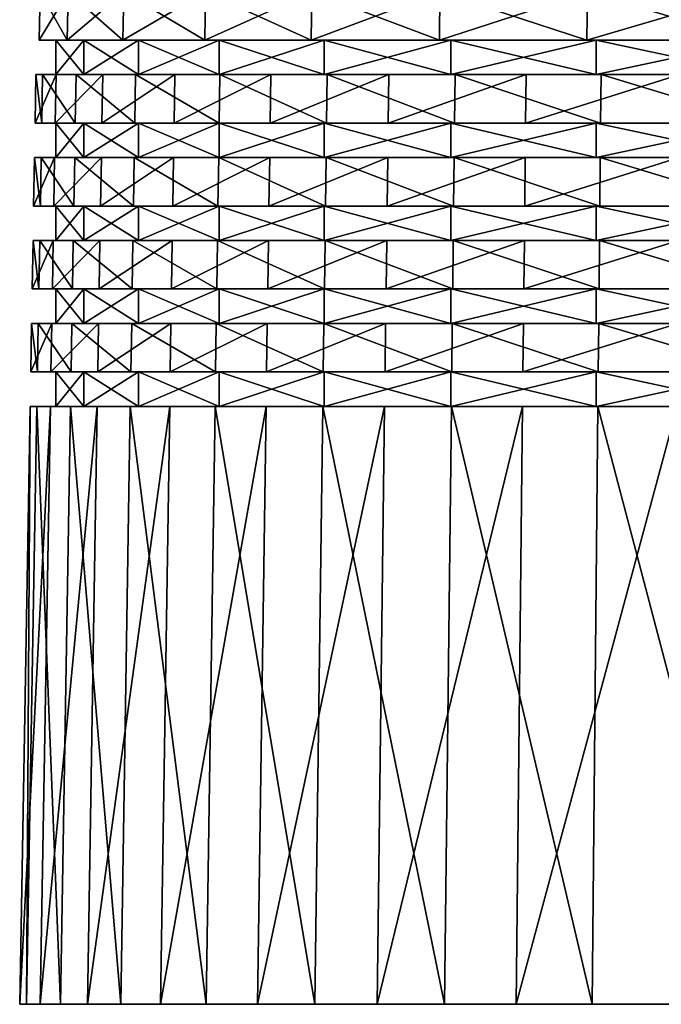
# Model space of a CAD drawing. Extents: x -0.084 to 0.084, y -0.058 to 0.076.
# Tile 1 of 256: x -0.062 to -0.031, y -0.058 to -0.011. Entities that reach past the tile are written whole.
import ezdxf

# ---------------------------------------------------------------- set-up
doc = ezdxf.new("R2010")
doc.units = 0
doc.layers.add('mesh', color=7, linetype='CONTINUOUS')

msp = doc.modelspace()

# ---------------------------------------------------------------- meshes
at = {"layer": 'mesh'}
mesh = msp.add_polyface(dxfattribs=at)
corners = [(-0.056676, -0.012, 0.023244), (-0.059318, -0.009662, 0.014539), (-0.056638, -0.009662, 0.023229), (-0.059358, -0.012, 0.014548), (-0.060674, -0.009662, 0.005547), (-0.060714, -0.012, 0.00555), (-0.060674, -0.009662, -0.003547), (-0.060714, -0.012, -0.00355), (-0.059318, -0.009662, -0.012539), (-0.059358, -0.012, -0.012548), (-0.056638, -0.009662, -0.021229), (-0.056676, -0.012, -0.021244), (-0.058569, -0.013662, -0.012368), (-0.057651, -0.013662, -0.018668), (-0.055923, -0.013662, -0.020948), (-0.0599, -0.013662, -0.010064), (-0.059908, -0.013662, -0.003489), (-0.060873, -0.013662, -0.001225), (-0.059908, -0.013662, 0.005489), (-0.060548, -0.013662, 0.007662), (-0.058569, -0.013662, 0.014368), (-0.058933, -0.013662, 0.016407), (-0.055923, -0.013662, 0.022948), (-0.056062, -0.013662, 0.024824), (-0.058569, -0.012, 0.014368), (-0.055923, -0.012, 0.022948), (-0.059908, -0.012, 0.005489), (-0.059908, -0.012, -0.003489), (-0.058569, -0.012, -0.012368), (-0.055923, -0.012, -0.020948), (-0.058569, -0.009662, -0.012368), (-0.055923, -0.009662, -0.020948), (-0.059908, -0.009662, -0.003489), (-0.059908, -0.009662, 0.005489), (-0.058569, -0.009662, 0.014368), (-0.055923, -0.009662, 0.022948), (-0.055923, -0.008, -0.020948), (-0.058569, -0.008, -0.012368), (-0.059908, -0.008, -0.003489), (-0.059908, -0.008, 0.005489), (-0.058569, -0.008, 0.014368), (-0.055923, -0.008, 0.022948)]
mesh.append_faces([[corners[k] for k in face] for face in [(0, 1, 2, 2), (3, 1, 0, 0), (3, 4, 1, 1), (5, 4, 3, 3), (5, 6, 4, 4), (7, 6, 5, 5), (7, 8, 6, 6), (9, 8, 7, 7), (9, 10, 8, 8), (11, 10, 9, 9), (12, 13, 14, 14), (12, 15, 13, 13), (16, 15, 12, 12), (16, 17, 15, 15), (18, 17, 16, 16), (18, 19, 17, 17), (20, 19, 18, 18), (20, 21, 19, 19), (22, 21, 20, 20), (22, 23, 21, 21), (24, 0, 25, 25), (24, 3, 0, 0), (26, 3, 24, 24), (26, 5, 3, 3), (27, 5, 26, 26), (27, 7, 5, 5), (28, 7, 27, 27), (28, 9, 7, 7), (29, 9, 28, 28), (29, 11, 9, 9), (29, 12, 14, 14), (28, 12, 29, 29), (28, 16, 12, 12), (27, 16, 28, 28), (27, 18, 16, 16), (26, 18, 27, 27), (26, 20, 18, 18), (24, 20, 26, 26), (24, 22, 20, 20), (25, 22, 24, 24), (30, 10, 31, 31), (30, 8, 10, 10), (32, 8, 30, 30), (32, 6, 8, 8), (33, 6, 32, 32), (33, 4, 6, 6), (34, 4, 33, 33), (34, 1, 4, 4), (35, 1, 34, 34), (35, 2, 1, 1), (36, 30, 31, 31), (37, 30, 36, 36), (37, 32, 30, 30), (38, 32, 37, 37), (38, 33, 32, 32), (39, 33, 38, 38), (39, 34, 33, 33), (40, 34, 39, 39), (40, 35, 34, 34), (41, 35, 40, 40)]])
mesh = msp.add_polyface(dxfattribs=at)
corners = [(-0.047602, -0.012, 0.038961), (-0.04757, -0.009662, 0.038935), (-0.041412, -0.012, 0.045632), (-0.052692, -0.009662, 0.031422), (-0.052728, -0.012, 0.031442), (-0.056638, -0.009662, 0.023229), (-0.056676, -0.012, 0.023244), (-0.056676, -0.012, -0.021244), (-0.052692, -0.009662, -0.029422), (-0.056638, -0.009662, -0.021229), (-0.052728, -0.012, -0.029442), (-0.04757, -0.009662, -0.036935), (-0.047602, -0.012, -0.036961), (-0.041384, -0.009662, -0.043602), (-0.041412, -0.012, -0.043632), (-0.055923, -0.013662, -0.020948), (-0.057651, -0.013662, -0.018668), (-0.054173, -0.013662, -0.026852), (-0.052027, -0.013662, 0.031038), (-0.056062, -0.013662, 0.024824), (-0.055923, -0.013662, 0.022948), (-0.051995, -0.013662, 0.032732), (-0.046969, -0.013662, 0.038456), (-0.046821, -0.013662, 0.039965), (-0.040862, -0.013662, 0.045038), (-0.046969, -0.012, 0.038456), (-0.052027, -0.012, 0.031038), (-0.055923, -0.012, 0.022948), (-0.052027, -0.012, -0.029038), (-0.055923, -0.012, -0.020948), (-0.046969, -0.012, -0.036456), (-0.040862, -0.012, -0.043038), (-0.046969, -0.013662, -0.036456), (-0.052027, -0.013662, -0.029038), (-0.046969, -0.009662, -0.036456), (-0.052027, -0.009662, -0.029038), (-0.055923, -0.009662, -0.020948), (-0.052027, -0.009662, 0.031038), (-0.055923, -0.009662, 0.022948), (-0.046969, -0.009662, 0.038456), (-0.040862, -0.009662, 0.045038), (-0.041384, -0.009662, 0.045602), (-0.046969, -0.008, 0.038456), (-0.047547, -0.008, 0.038917), (-0.041365, -0.008, 0.04558), (-0.052027, -0.008, 0.031038), (-0.046969, -0.008, -0.036456), (-0.052027, -0.008, -0.029038), (-0.055923, -0.008, -0.020948), (-0.055923, -0.008, 0.022948)]
mesh.append_faces([[corners[k] for k in face] for face in [(0, 1, 2, 2), (0, 3, 1, 1), (4, 3, 0, 0), (4, 5, 3, 3), (6, 5, 4, 4), (7, 8, 9, 9), (10, 8, 7, 7), (10, 11, 8, 8), (12, 11, 10, 10), (12, 13, 11, 11), (14, 13, 12, 12), (15, 16, 17, 17), (18, 19, 20, 20), (18, 21, 19, 19), (22, 21, 18, 18), (22, 23, 21, 21), (24, 23, 22, 22), (25, 0, 2, 2), (26, 0, 25, 25), (26, 4, 0, 0), (27, 4, 26, 26), (27, 6, 4, 4), (28, 7, 29, 29), (28, 10, 7, 7), (30, 10, 28, 28), (30, 12, 10, 10), (31, 12, 30, 30), (31, 14, 12, 12), (30, 32, 31, 31), (30, 33, 32, 32), (28, 33, 30, 30), (28, 15, 33, 33), (29, 15, 28, 28), (27, 18, 20, 20), (26, 18, 27, 27), (26, 22, 18, 18), (25, 22, 26, 26), (25, 24, 22, 22), (34, 11, 13, 13), (35, 11, 34, 34), (35, 8, 11, 11), (36, 8, 35, 35), (36, 9, 8, 8), (37, 5, 38, 38), (37, 3, 5, 5), (39, 3, 37, 37), (39, 1, 3, 3), (40, 1, 39, 39), (40, 41, 1, 1), (42, 43, 44, 44), (45, 43, 42, 42), (46, 35, 34, 34), (47, 35, 46, 46), (47, 36, 35, 35), (48, 36, 47, 47), (49, 37, 38, 38), (45, 37, 49, 49), (45, 39, 37, 37), (42, 39, 45, 45), (42, 40, 39, 39)]])
mesh = msp.add_polyface(dxfattribs=at)
corners = [(-0.034298, -0.012, 0.051305), (-0.041384, -0.009662, 0.045602), (-0.034275, -0.009662, 0.051272), (-0.041412, -0.012, 0.045632), (-0.04757, -0.009662, 0.038935), (-0.041412, -0.012, -0.043632), (-0.034275, -0.009662, -0.049272), (-0.041384, -0.009662, -0.043602), (-0.034298, -0.012, -0.049305), (-0.037229, -0.013662, -0.047213), (-0.043881, -0.016, -0.041307), (-0.037254, -0.016, -0.047245), (-0.043852, -0.013662, -0.041279), (-0.040649, -0.013662, 0.046367), (-0.040676, -0.016, 0.046397), (-0.046821, -0.013662, 0.039965), (-0.033633, -0.016, 0.051836), (-0.03361, -0.013662, 0.051802), (-0.037271, -0.017662, -0.047268), (-0.043932, -0.02, -0.041355), (-0.037296, -0.02, -0.0473), (-0.043902, -0.017662, -0.041327), (-0.040695, -0.017662, 0.046419), (-0.040723, -0.02, 0.046449), (-0.046875, -0.017662, 0.040009), (-0.033671, -0.02, 0.051894), (-0.033649, -0.017662, 0.05186), (-0.040862, -0.02, 0.045038), (-0.033842, -0.02, 0.050637), (-0.046969, -0.02, 0.038456), (-0.046906, -0.02, 0.040036), (-0.040862, -0.02, -0.043038), (-0.033842, -0.02, -0.048637), (-0.040862, -0.021662, -0.043038), (-0.033842, -0.021662, -0.048637), (-0.046969, -0.021662, -0.036456), (-0.033842, -0.021662, 0.050637), (-0.040862, -0.021662, 0.045038), (-0.040862, -0.017662, -0.043038), (-0.033842, -0.017662, -0.048637), (-0.046969, -0.017662, -0.036456), (-0.040862, -0.017662, 0.045038), (-0.033842, -0.017662, 0.050637), (-0.040862, -0.016, 0.045038), (-0.046969, -0.016, 0.038456), (-0.046852, -0.016, 0.039991), (-0.040862, -0.016, -0.043038), (-0.033842, -0.016, -0.048637), (-0.033842, -0.016, 0.050637), (-0.040862, -0.013662, -0.043038), (-0.033842, -0.013662, -0.048637), (-0.046969, -0.013662, -0.036456), (-0.040862, -0.013662, 0.045038), (-0.033842, -0.013662, 0.050637), (-0.033842, -0.012, -0.048637), (-0.040862, -0.012, -0.043038), (-0.040862, -0.012, 0.045038), (-0.033842, -0.012, 0.050637), (-0.046969, -0.012, 0.038456)]
mesh.append_faces([[corners[k] for k in face] for face in [(0, 1, 2, 2), (3, 1, 0, 0), (3, 4, 1, 1), (5, 6, 7, 7), (8, 6, 5, 5), (9, 10, 11, 11), (12, 10, 9, 9), (13, 14, 15, 15), (13, 16, 14, 14), (17, 16, 13, 13), (18, 19, 20, 20), (21, 19, 18, 18), (22, 23, 24, 24), (22, 25, 23, 23), (26, 25, 22, 22), (27, 25, 28, 28), (27, 23, 25, 25), (29, 23, 27, 27), (29, 30, 23, 23), (31, 20, 19, 19), (32, 20, 31, 31), (32, 33, 34, 34), (31, 33, 32, 32), (31, 35, 33, 33), (27, 36, 37, 37), (28, 36, 27, 27), (38, 18, 39, 39), (38, 21, 18, 18), (40, 21, 38, 38), (41, 22, 24, 24), (42, 22, 41, 41), (42, 26, 22, 22), (43, 14, 16, 16), (44, 14, 43, 43), (44, 45, 14, 14), (46, 11, 10, 10), (47, 11, 46, 46), (47, 38, 39, 39), (46, 38, 47, 47), (46, 40, 38, 38), (43, 42, 41, 41), (48, 42, 43, 43), (49, 9, 50, 50), (49, 12, 9, 9), (51, 12, 49, 49), (52, 13, 15, 15), (53, 13, 52, 52), (53, 17, 13, 13), (54, 5, 55, 55), (54, 8, 5, 5), (56, 0, 57, 57), (56, 3, 0, 0), (58, 3, 56, 56), (54, 49, 50, 50), (55, 49, 54, 54), (55, 51, 49, 49), (56, 52, 58, 58), (56, 53, 52, 52), (57, 53, 56, 56)]])
mesh = msp.add_polyface(dxfattribs=at)
corners = [(-0.026417, -0.012, 0.055855), (-0.034275, -0.009662, 0.051272), (-0.026399, -0.009662, 0.055818), (-0.034298, -0.012, 0.051305), (-0.034298, -0.012, -0.049305), (-0.026399, -0.009662, -0.053818), (-0.034275, -0.009662, -0.049272), (-0.026417, -0.012, -0.053855), (-0.017934, -0.009662, -0.057141), (-0.029812, -0.013662, -0.05212), (-0.029832, -0.016, -0.052155), (-0.02176, -0.013662, -0.055894), (-0.037254, -0.016, -0.047245), (-0.037229, -0.013662, -0.047213), (-0.03361, -0.013662, 0.051802), (-0.025873, -0.016, 0.056191), (-0.033633, -0.016, 0.051836), (-0.025855, -0.013662, 0.056154), (-0.021785, -0.017662, -0.05596), (-0.029866, -0.02, -0.052216), (-0.0218, -0.02, -0.055998), (-0.029846, -0.017662, -0.052181), (-0.037296, -0.02, -0.0473), (-0.037271, -0.017662, -0.047268), (-0.033649, -0.017662, 0.05186), (-0.025902, -0.02, 0.056254), (-0.033671, -0.02, 0.051894), (-0.025885, -0.017662, 0.056217), (-0.017581, -0.02, 0.059437), (-0.033842, -0.02, 0.050637), (-0.026066, -0.02, 0.055126), (-0.033842, -0.02, -0.048637), (-0.026066, -0.02, -0.053126), (-0.033842, -0.021662, -0.048637), (-0.026066, -0.021662, -0.053126), (-0.026066, -0.021662, 0.055126), (-0.033842, -0.021662, 0.050637), (-0.017708, -0.021662, 0.058407), (-0.026066, -0.017662, -0.053126), (-0.033842, -0.017662, -0.048637), (-0.026066, -0.017662, 0.055126), (-0.033842, -0.017662, 0.050637), (-0.017708, -0.017662, 0.058407), (-0.033842, -0.016, 0.050637), (-0.026066, -0.016, 0.055126), (-0.040862, -0.016, 0.045038), (-0.033842, -0.016, -0.048637), (-0.026066, -0.016, -0.053126), (-0.021775, -0.016, -0.055932), (-0.026066, -0.013662, -0.053126), (-0.033842, -0.013662, -0.048637), (-0.026066, -0.013662, 0.055126), (-0.033842, -0.013662, 0.050637), (-0.017708, -0.013662, 0.058407), (-0.026066, -0.012, -0.053126), (-0.033842, -0.012, -0.048637), (-0.017708, -0.012, -0.056407), (-0.033842, -0.012, 0.050637), (-0.026066, -0.012, 0.055126)]
mesh.append_faces([[corners[k] for k in face] for face in [(0, 1, 2, 2), (3, 1, 0, 0), (4, 5, 6, 6), (7, 5, 4, 4), (7, 8, 5, 5), (9, 10, 11, 11), (9, 12, 10, 10), (13, 12, 9, 9), (14, 15, 16, 16), (17, 15, 14, 14), (18, 19, 20, 20), (21, 19, 18, 18), (21, 22, 19, 19), (23, 22, 21, 21), (24, 25, 26, 26), (27, 25, 24, 24), (27, 28, 25, 25), (29, 25, 30, 30), (29, 26, 25, 25), (31, 19, 22, 22), (32, 19, 31, 31), (32, 20, 19, 19), (32, 33, 34, 34), (31, 33, 32, 32), (29, 35, 36, 36), (30, 35, 29, 29), (30, 37, 35, 35), (38, 21, 18, 18), (39, 21, 38, 38), (39, 23, 21, 21), (40, 24, 41, 41), (40, 27, 24, 24), (42, 27, 40, 40), (43, 15, 44, 44), (43, 16, 15, 15), (45, 16, 43, 43), (46, 10, 12, 12), (47, 10, 46, 46), (47, 48, 10, 10), (47, 39, 38, 38), (46, 39, 47, 47), (43, 40, 41, 41), (44, 40, 43, 43), (44, 42, 40, 40), (49, 9, 11, 11), (50, 9, 49, 49), (50, 13, 9, 9), (51, 14, 52, 52), (51, 17, 14, 14), (53, 17, 51, 51), (54, 4, 55, 55), (54, 7, 4, 4), (56, 7, 54, 54), (57, 0, 58, 58), (57, 3, 0, 0), (54, 50, 49, 49), (55, 50, 54, 54), (57, 51, 52, 52), (58, 51, 57, 57), (58, 53, 51, 51)]])
mesh = msp.add_polyface(dxfattribs=at)
corners = [(-0.057651, -0.013662, -0.018668), (-0.05769, -0.016, -0.018681), (-0.054173, -0.013662, -0.026852), (-0.059941, -0.016, -0.010072), (-0.0599, -0.013662, -0.010064), (-0.060914, -0.016, -0.001226), (-0.060873, -0.013662, -0.001225), (-0.060589, -0.016, 0.007667), (-0.060548, -0.013662, 0.007662), (-0.058972, -0.016, 0.016417), (-0.058933, -0.013662, 0.016407), (-0.056099, -0.016, 0.02484), (-0.056062, -0.013662, 0.024824), (-0.057717, -0.017662, -0.01869), (-0.057756, -0.02, -0.018704), (-0.054235, -0.017662, -0.026884), (-0.060009, -0.02, -0.010084), (-0.059969, -0.017662, -0.010077), (-0.060984, -0.02, -0.001229), (-0.060943, -0.017662, -0.001227), (-0.060658, -0.02, 0.007674), (-0.060618, -0.017662, 0.00767), (-0.05904, -0.02, 0.016435), (-0.059, -0.017662, 0.016425), (-0.056163, -0.02, 0.024867), (-0.056126, -0.017662, 0.024851), (-0.059908, -0.02, -0.003489), (-0.058569, -0.02, -0.012368), (-0.055923, -0.02, -0.020948), (-0.054271, -0.02, -0.026903), (-0.058569, -0.017662, -0.012368), (-0.055923, -0.017662, -0.020948), (-0.059908, -0.017662, -0.003489), (-0.059908, -0.017662, 0.005489), (-0.058569, -0.017662, 0.014368), (-0.055923, -0.017662, 0.022948), (-0.058569, -0.016, 0.014368), (-0.055923, -0.016, 0.022948), (-0.059908, -0.016, 0.005489), (-0.059908, -0.016, -0.003489), (-0.058569, -0.016, -0.012368), (-0.055923, -0.016, -0.020948), (-0.054209, -0.016, -0.026871)]
mesh.append_faces([[corners[k] for k in face] for face in [(0, 1, 2, 2), (0, 3, 1, 1), (4, 3, 0, 0), (4, 5, 3, 3), (6, 5, 4, 4), (6, 7, 5, 5), (8, 7, 6, 6), (8, 9, 7, 7), (10, 9, 8, 8), (10, 11, 9, 9), (12, 11, 10, 10), (13, 14, 15, 15), (13, 16, 14, 14), (17, 16, 13, 13), (17, 18, 16, 16), (19, 18, 17, 17), (19, 20, 18, 18), (21, 20, 19, 19), (21, 22, 20, 20), (23, 22, 21, 21), (23, 24, 22, 22), (25, 24, 23, 23), (26, 18, 20, 20), (26, 16, 18, 18), (27, 16, 26, 26), (27, 14, 16, 16), (28, 14, 27, 27), (28, 29, 14, 14), (30, 13, 31, 31), (30, 17, 13, 13), (32, 17, 30, 30), (32, 19, 17, 17), (33, 19, 32, 32), (33, 21, 19, 19), (34, 21, 33, 33), (34, 23, 21, 21), (35, 23, 34, 34), (35, 25, 23, 23), (36, 11, 37, 37), (36, 9, 11, 11), (38, 9, 36, 36), (38, 7, 9, 9), (38, 5, 7, 7), (39, 5, 38, 38), (39, 3, 5, 5), (40, 3, 39, 39), (40, 1, 3, 3), (41, 1, 40, 40), (41, 42, 1, 1), (41, 30, 31, 31), (40, 30, 41, 41), (40, 32, 30, 30), (39, 32, 40, 40), (39, 33, 32, 32), (38, 33, 39, 39), (38, 34, 33, 33), (36, 34, 38, 38), (36, 35, 34, 34), (37, 35, 36, 36)]])
mesh = msp.add_polyface(dxfattribs=at)
corners = [(-0.043852, -0.013662, -0.041279), (-0.049574, -0.016, -0.034467), (-0.043881, -0.016, -0.041307), (-0.04954, -0.013662, -0.034443), (-0.054209, -0.016, -0.026871), (-0.054173, -0.013662, -0.026852), (-0.05769, -0.016, -0.018681), (-0.056062, -0.013662, 0.024824), (-0.05203, -0.016, 0.032754), (-0.056099, -0.016, 0.02484), (-0.051995, -0.013662, 0.032732), (-0.046852, -0.016, 0.039991), (-0.046821, -0.013662, 0.039965), (-0.040676, -0.016, 0.046397), (-0.043902, -0.017662, -0.041327), (-0.04963, -0.02, -0.034508), (-0.043932, -0.02, -0.041355), (-0.049597, -0.017662, -0.034484), (-0.054271, -0.02, -0.026903), (-0.054235, -0.017662, -0.026884), (-0.057756, -0.02, -0.018704), (-0.056126, -0.017662, 0.024851), (-0.05209, -0.02, 0.03279), (-0.056163, -0.02, 0.024867), (-0.052055, -0.017662, 0.032769), (-0.046906, -0.02, 0.040036), (-0.046875, -0.017662, 0.040009), (-0.040723, -0.02, 0.046449), (-0.052027, -0.02, -0.029038), (-0.055923, -0.02, -0.020948), (-0.046969, -0.02, -0.036456), (-0.040862, -0.02, -0.043038), (-0.046969, -0.017662, -0.036456), (-0.052027, -0.017662, -0.029038), (-0.055923, -0.017662, -0.020948), (-0.057717, -0.017662, -0.01869), (-0.052027, -0.017662, 0.031038), (-0.055923, -0.017662, 0.022948), (-0.046969, -0.017662, 0.038456), (-0.040862, -0.017662, 0.045038), (-0.052027, -0.016, 0.031038), (-0.046969, -0.016, 0.038456), (-0.055923, -0.016, 0.022948), (-0.052027, -0.016, -0.029038), (-0.055923, -0.016, -0.020948), (-0.046969, -0.016, -0.036456), (-0.040862, -0.016, -0.043038), (-0.040862, -0.016, 0.045038), (-0.046969, -0.013662, -0.036456), (-0.052027, -0.013662, -0.029038), (-0.055923, -0.013662, -0.020948)]
mesh.append_faces([[corners[k] for k in face] for face in [(0, 1, 2, 2), (3, 1, 0, 0), (3, 4, 1, 1), (5, 4, 3, 3), (5, 6, 4, 4), (7, 8, 9, 9), (10, 8, 7, 7), (10, 11, 8, 8), (12, 11, 10, 10), (12, 13, 11, 11), (14, 15, 16, 16), (17, 15, 14, 14), (17, 18, 15, 15), (19, 18, 17, 17), (19, 20, 18, 18), (21, 22, 23, 23), (24, 22, 21, 21), (24, 25, 22, 22), (26, 25, 24, 24), (26, 27, 25, 25), (28, 18, 29, 29), (28, 15, 18, 18), (30, 15, 28, 28), (30, 16, 15, 15), (31, 16, 30, 30), (32, 17, 14, 14), (33, 17, 32, 32), (33, 19, 17, 17), (34, 19, 33, 33), (34, 35, 19, 19), (36, 21, 37, 37), (36, 24, 21, 21), (38, 24, 36, 36), (38, 26, 24, 24), (39, 26, 38, 38), (40, 11, 41, 41), (40, 8, 11, 11), (42, 8, 40, 40), (42, 9, 8, 8), (43, 4, 44, 44), (43, 1, 4, 4), (45, 1, 43, 43), (45, 2, 1, 1), (46, 2, 45, 45), (45, 32, 46, 46), (45, 33, 32, 32), (43, 33, 45, 45), (43, 34, 33, 33), (44, 34, 43, 43), (42, 36, 37, 37), (40, 36, 42, 42), (40, 38, 36, 36), (41, 38, 40, 40), (41, 39, 38, 38), (47, 39, 41, 41), (48, 3, 0, 0), (49, 3, 48, 48), (49, 5, 3, 3), (50, 5, 49, 49)]])
mesh = msp.add_polyface(dxfattribs=at)
corners = [(-0.057783, -0.021662, -0.018713), (-0.057822, -0.024, -0.018726), (-0.054297, -0.021662, -0.026916), (-0.060078, -0.024, -0.010097), (-0.060038, -0.021662, -0.01009), (-0.061053, -0.024, -0.001231), (-0.061013, -0.021662, -0.00123), (-0.060728, -0.024, 0.007682), (-0.060687, -0.021662, 0.007677), (-0.059108, -0.024, 0.016453), (-0.059068, -0.021662, 0.016442), (-0.056228, -0.024, 0.024894), (-0.05619, -0.021662, 0.024878), (-0.055923, -0.025662, 0.022948), (-0.059136, -0.025662, 0.01646), (-0.058569, -0.025662, 0.014368), (-0.056254, -0.025662, 0.024906), (-0.058569, -0.024, 0.014368), (-0.055923, -0.024, 0.022948), (-0.059908, -0.024, 0.005489), (-0.059908, -0.024, -0.003489), (-0.058569, -0.024, -0.012368), (-0.055923, -0.024, -0.020948), (-0.054334, -0.024, -0.026935), (-0.058569, -0.025662, -0.012368), (-0.055923, -0.025662, -0.020948), (-0.059908, -0.025662, -0.003489), (-0.059908, -0.025662, 0.005489), (-0.058569, -0.021662, -0.012368), (-0.055923, -0.021662, -0.020948), (-0.059908, -0.021662, -0.003489), (-0.059908, -0.021662, 0.005489), (-0.058569, -0.021662, 0.014368), (-0.055923, -0.021662, 0.022948), (-0.058569, -0.02, 0.014368), (-0.056163, -0.02, 0.024867), (-0.055923, -0.02, 0.022948), (-0.05904, -0.02, 0.016435), (-0.059908, -0.02, 0.005489), (-0.060658, -0.02, 0.007674), (-0.059908, -0.02, -0.003489), (-0.055923, -0.02, -0.020948), (-0.058569, -0.02, -0.012368)]
mesh.append_faces([[corners[k] for k in face] for face in [(0, 1, 2, 2), (0, 3, 1, 1), (4, 3, 0, 0), (4, 5, 3, 3), (6, 5, 4, 4), (6, 7, 5, 5), (8, 7, 6, 6), (8, 9, 7, 7), (10, 9, 8, 8), (10, 11, 9, 9), (12, 11, 10, 10), (13, 14, 15, 15), (13, 16, 14, 14), (17, 11, 18, 18), (17, 9, 11, 11), (19, 9, 17, 17), (19, 7, 9, 9), (20, 7, 19, 19), (20, 5, 7, 7), (21, 5, 20, 20), (21, 3, 5, 5), (21, 1, 3, 3), (22, 1, 21, 21), (22, 23, 1, 1), (22, 24, 25, 25), (21, 24, 22, 22), (21, 26, 24, 24), (20, 26, 21, 21), (20, 27, 26, 26), (19, 27, 20, 20), (19, 15, 27, 27), (17, 15, 19, 19), (17, 13, 15, 15), (18, 13, 17, 17), (28, 0, 29, 29), (28, 4, 0, 0), (30, 4, 28, 28), (30, 6, 4, 4), (31, 6, 30, 30), (31, 8, 6, 6), (32, 8, 31, 31), (32, 10, 8, 8), (33, 10, 32, 32), (33, 12, 10, 10), (34, 35, 36, 36), (34, 37, 35, 35), (38, 37, 34, 34), (38, 39, 37, 37), (40, 39, 38, 38), (41, 28, 29, 29), (42, 28, 41, 41), (42, 30, 28, 28), (40, 30, 42, 42), (40, 31, 30, 30), (38, 31, 40, 40), (38, 32, 31, 31), (34, 32, 38, 38), (34, 33, 32, 32), (36, 33, 34, 34)]])
mesh = msp.add_polyface(dxfattribs=at)
corners = [(-0.043952, -0.021662, -0.041375), (-0.049687, -0.024, -0.034548), (-0.043982, -0.024, -0.041404), (-0.049654, -0.021662, -0.034524), (-0.054334, -0.024, -0.026935), (-0.054297, -0.021662, -0.026916), (-0.057822, -0.024, -0.018726), (-0.05619, -0.021662, 0.024878), (-0.052149, -0.024, 0.032826), (-0.056228, -0.024, 0.024894), (-0.052115, -0.021662, 0.032805), (-0.04696, -0.024, 0.04008), (-0.046928, -0.021662, 0.040054), (-0.040769, -0.024, 0.046501), (-0.052027, -0.025662, 0.031038), (-0.056254, -0.025662, 0.024906), (-0.055923, -0.025662, 0.022948), (-0.052174, -0.025662, 0.032841), (-0.046969, -0.025662, 0.038456), (-0.046982, -0.025662, 0.040099), (-0.040862, -0.025662, 0.045038), (-0.052027, -0.024, 0.031038), (-0.046969, -0.024, 0.038456), (-0.055923, -0.024, 0.022948), (-0.052027, -0.024, -0.029038), (-0.055923, -0.024, -0.020948), (-0.046969, -0.024, -0.036456), (-0.040862, -0.024, -0.043038), (-0.046969, -0.025662, -0.036456), (-0.052027, -0.025662, -0.029038), (-0.055923, -0.025662, -0.020948), (-0.040862, -0.024, 0.045038), (-0.046969, -0.021662, -0.036456), (-0.052027, -0.021662, -0.029038), (-0.055923, -0.021662, -0.020948), (-0.057783, -0.021662, -0.018713), (-0.052027, -0.021662, 0.031038), (-0.055923, -0.021662, 0.022948), (-0.046969, -0.021662, 0.038456), (-0.040862, -0.021662, 0.045038), (-0.052027, -0.02, 0.031038), (-0.046906, -0.02, 0.040036), (-0.046969, -0.02, 0.038456), (-0.05209, -0.02, 0.03279), (-0.055923, -0.02, 0.022948), (-0.056163, -0.02, 0.024867), (-0.046969, -0.02, -0.036456), (-0.040862, -0.02, -0.043038), (-0.052027, -0.02, -0.029038), (-0.055923, -0.02, -0.020948), (-0.040862, -0.02, 0.045038)]
mesh.append_faces([[corners[k] for k in face] for face in [(0, 1, 2, 2), (3, 1, 0, 0), (3, 4, 1, 1), (5, 4, 3, 3), (5, 6, 4, 4), (7, 8, 9, 9), (10, 8, 7, 7), (10, 11, 8, 8), (12, 11, 10, 10), (12, 13, 11, 11), (14, 15, 16, 16), (14, 17, 15, 15), (18, 17, 14, 14), (18, 19, 17, 17), (20, 19, 18, 18), (21, 11, 22, 22), (21, 8, 11, 11), (23, 8, 21, 21), (23, 9, 8, 8), (24, 4, 25, 25), (24, 1, 4, 4), (26, 1, 24, 24), (26, 2, 1, 1), (27, 2, 26, 26), (26, 28, 27, 27), (26, 29, 28, 28), (24, 29, 26, 26), (24, 30, 29, 29), (25, 30, 24, 24), (23, 14, 16, 16), (21, 14, 23, 23), (21, 18, 14, 14), (22, 18, 21, 21), (22, 20, 18, 18), (31, 20, 22, 22), (32, 3, 0, 0), (33, 3, 32, 32), (33, 5, 3, 3), (34, 5, 33, 33), (34, 35, 5, 5), (36, 7, 37, 37), (36, 10, 7, 7), (38, 10, 36, 36), (38, 12, 10, 10), (39, 12, 38, 38), (40, 41, 42, 42), (40, 43, 41, 41), (44, 43, 40, 40), (44, 45, 43, 43), (46, 32, 47, 47), (46, 33, 32, 32), (48, 33, 46, 46), (48, 34, 33, 33), (49, 34, 48, 48), (44, 36, 37, 37), (40, 36, 44, 44), (40, 38, 36, 36), (42, 38, 40, 40), (42, 39, 38, 38), (50, 39, 42, 42)]])
mesh = msp.add_polyface(dxfattribs=at)
corners = [(-0.029881, -0.021662, -0.052241), (-0.029901, -0.024, -0.052277), (-0.02181, -0.021662, -0.056025), (-0.037339, -0.024, -0.047356), (-0.037314, -0.021662, -0.047323), (-0.043982, -0.024, -0.041404), (-0.043952, -0.021662, -0.041375), (-0.040742, -0.021662, 0.046471), (-0.040769, -0.024, 0.046501), (-0.046928, -0.021662, 0.040054), (-0.03371, -0.024, 0.051952), (-0.033687, -0.021662, 0.051918), (-0.025932, -0.024, 0.056318), (-0.025914, -0.021662, 0.056281), (-0.037357, -0.025662, -0.047379), (-0.037382, -0.028, -0.047411), (-0.029915, -0.025662, -0.052302), (-0.044003, -0.025662, -0.041424), (-0.044032, -0.028, -0.041452), (-0.040789, -0.025662, 0.046523), (-0.040816, -0.028, 0.046553), (-0.046982, -0.025662, 0.040099), (-0.033726, -0.025662, 0.051977), (-0.033748, -0.028, 0.052011), (-0.025944, -0.025662, 0.056344), (-0.025961, -0.028, 0.056381), (-0.026066, -0.025662, -0.053126), (-0.021835, -0.025662, -0.05609), (-0.033842, -0.025662, -0.048637), (-0.040862, -0.025662, -0.043038), (-0.046969, -0.025662, -0.036456), (-0.040862, -0.025662, 0.045038), (-0.033842, -0.025662, 0.050637), (-0.026066, -0.025662, 0.055126), (-0.017708, -0.025662, 0.058407), (-0.033842, -0.024, 0.050637), (-0.026066, -0.024, 0.055126), (-0.040862, -0.024, 0.045038), (-0.046969, -0.024, 0.038456), (-0.04696, -0.024, 0.04008), (-0.040862, -0.024, -0.043038), (-0.033842, -0.024, -0.048637), (-0.026066, -0.024, -0.053126), (-0.021825, -0.024, -0.056063), (-0.026066, -0.021662, -0.053126), (-0.033842, -0.021662, -0.048637), (-0.040862, -0.021662, -0.043038), (-0.046969, -0.021662, -0.036456), (-0.040862, -0.021662, 0.045038), (-0.033842, -0.021662, 0.050637), (-0.026066, -0.021662, 0.055126), (-0.017708, -0.021662, 0.058407)]
mesh.append_faces([[corners[k] for k in face] for face in [(0, 1, 2, 2), (0, 3, 1, 1), (4, 3, 0, 0), (4, 5, 3, 3), (6, 5, 4, 4), (7, 8, 9, 9), (7, 10, 8, 8), (11, 10, 7, 7), (11, 12, 10, 10), (13, 12, 11, 11), (14, 15, 16, 16), (17, 18, 14, 14), (19, 20, 21, 21), (22, 23, 19, 19), (24, 25, 22, 22), (26, 16, 27, 27), (28, 16, 26, 26), (28, 14, 16, 16), (29, 14, 28, 28), (29, 17, 14, 14), (30, 17, 29, 29), (31, 19, 21, 21), (32, 19, 31, 31), (32, 22, 19, 19), (33, 22, 32, 32), (33, 24, 22, 22), (34, 24, 33, 33), (35, 12, 36, 36), (35, 10, 12, 12), (37, 10, 35, 35), (37, 8, 10, 10), (38, 8, 37, 37), (38, 39, 8, 8), (40, 3, 5, 5), (41, 3, 40, 40), (41, 1, 3, 3), (42, 1, 41, 41), (42, 43, 1, 1), (42, 28, 26, 26), (41, 28, 42, 42), (41, 29, 28, 28), (40, 29, 41, 41), (40, 30, 29, 29), (37, 32, 31, 31), (35, 32, 37, 37), (35, 33, 32, 32), (36, 33, 35, 35), (36, 34, 33, 33), (44, 0, 2, 2), (45, 0, 44, 44), (45, 4, 0, 0), (46, 4, 45, 45), (46, 6, 4, 4), (47, 6, 46, 46), (48, 7, 9, 9), (49, 7, 48, 48), (49, 11, 7, 7), (50, 11, 49, 49), (50, 13, 11, 11), (51, 13, 50, 50)]])
mesh = msp.add_polyface(dxfattribs=at)
corners = [(-0.029915, -0.025662, -0.052302), (-0.029935, -0.028, -0.052338), (-0.021835, -0.025662, -0.05609), (-0.037382, -0.028, -0.047411), (-0.037357, -0.025662, -0.047379), (-0.044032, -0.028, -0.041452), (-0.040789, -0.025662, 0.046523), (-0.033748, -0.028, 0.052011), (-0.040816, -0.028, 0.046553), (-0.033726, -0.025662, 0.051977), (-0.025961, -0.028, 0.056381), (-0.026187, -0.0585, 0.056863), (-0.033764, -0.029662, 0.052035), (-0.025974, -0.029662, 0.056407), (-0.034042, -0.0585, 0.052455), (-0.040835, -0.029662, 0.046575), (-0.041171, -0.0585, 0.04695), (-0.047036, -0.029662, 0.040143), (-0.044415, -0.0585, -0.041822), (-0.037399, -0.029662, -0.047434), (-0.044053, -0.029662, -0.041472), (-0.037707, -0.0585, -0.047832), (-0.029949, -0.029662, -0.052363), (-0.030195, -0.0585, -0.052802), (-0.02186, -0.029662, -0.056155), (-0.02204, -0.0585, -0.056625), (0, -0.0585, 0.001), (-0.054869, -0.0585, -0.02721), (-0.058392, -0.0585, -0.018921), (-0.050177, -0.0585, -0.034899), (-0.06067, -0.0585, -0.010206), (-0.056782, -0.0585, 0.02513), (-0.052664, -0.0585, 0.03314), (-0.05969, -0.0585, 0.016605), (-0.061326, -0.0585, 0.007748), (-0.047423, -0.0585, 0.040465), (-0.026066, -0.029662, -0.053126), (-0.033842, -0.029662, -0.048637), (-0.040862, -0.029662, -0.043038), (-0.046969, -0.029662, -0.036456), (-0.033842, -0.029662, 0.050637), (-0.040862, -0.029662, 0.045038), (-0.026066, -0.029662, 0.055126), (-0.017708, -0.029662, 0.058407), (-0.033842, -0.028, 0.050637), (-0.026066, -0.028, 0.055126), (-0.040862, -0.028, 0.045038), (-0.046969, -0.028, 0.038456), (-0.047013, -0.028, 0.040125), (-0.040862, -0.028, -0.043038), (-0.033842, -0.028, -0.048637), (-0.026066, -0.028, -0.053126), (-0.02185, -0.028, -0.056128)]
mesh.append_faces([[corners[k] for k in face] for face in [(0, 1, 2, 2), (0, 3, 1, 1), (4, 5, 3, 3), (6, 7, 8, 8), (9, 10, 7, 7), (11, 12, 13, 13), (14, 12, 11, 11), (14, 15, 12, 12), (16, 15, 14, 14), (16, 17, 15, 15), (18, 19, 20, 20), (21, 19, 18, 18), (21, 22, 19, 19), (23, 22, 21, 21), (23, 24, 22, 22), (25, 24, 23, 23), (26, 21, 18, 18), (26, 23, 21, 21), (26, 27, 28, 28), (26, 29, 27, 27), (28, 30, 26, 26), (26, 31, 32, 32), (26, 33, 31, 31), (34, 33, 26, 26), (26, 16, 14, 14), (26, 35, 16, 16), (32, 35, 26, 26), (36, 22, 24, 24), (37, 22, 36, 36), (37, 19, 22, 22), (38, 19, 37, 37), (38, 20, 19, 19), (39, 20, 38, 38), (40, 15, 41, 41), (40, 12, 15, 15), (42, 12, 40, 40), (42, 13, 12, 12), (43, 13, 42, 42), (44, 10, 45, 45), (44, 7, 10, 10), (46, 7, 44, 44), (46, 8, 7, 7), (47, 8, 46, 46), (47, 48, 8, 8), (49, 3, 5, 5), (50, 3, 49, 49), (50, 1, 3, 3), (51, 1, 50, 50), (51, 52, 1, 1), (51, 37, 36, 36), (50, 37, 51, 51), (50, 38, 37, 37), (49, 38, 50, 50), (49, 39, 38, 38), (46, 40, 41, 41), (44, 40, 46, 46), (44, 42, 40, 40), (45, 42, 44, 44), (45, 43, 42, 42)]])
mesh = msp.add_polyface(dxfattribs=at)
corners = [(-0.044003, -0.025662, -0.041424), (-0.049744, -0.028, -0.034589), (-0.044032, -0.028, -0.041452), (-0.049711, -0.025662, -0.034565), (-0.054396, -0.028, -0.026967), (-0.054359, -0.025662, -0.026948), (-0.057888, -0.028, -0.018749), (-0.057849, -0.025662, -0.018735), (-0.060146, -0.028, -0.01011), (-0.060106, -0.025662, -0.010102), (-0.061123, -0.028, -0.001234), (-0.061082, -0.025662, -0.001232), (-0.060797, -0.028, 0.00769), (-0.060756, -0.025662, 0.007685), (-0.059175, -0.028, 0.01647), (-0.059136, -0.025662, 0.01646), (-0.056292, -0.028, 0.024921), (-0.056254, -0.025662, 0.024906), (-0.052209, -0.028, 0.032863), (-0.052174, -0.025662, 0.032841), (-0.047013, -0.028, 0.040125), (-0.046982, -0.025662, 0.040099), (-0.040816, -0.028, 0.046553), (-0.052027, -0.028, 0.031038), (-0.046969, -0.028, 0.038456), (-0.055923, -0.028, 0.022948), (-0.058569, -0.028, 0.014368), (-0.059908, -0.028, 0.005489), (-0.059908, -0.028, -0.003489), (-0.058569, -0.028, -0.012368), (-0.055923, -0.028, -0.020948), (-0.052027, -0.028, -0.029038), (-0.046969, -0.028, -0.036456), (-0.040862, -0.028, -0.043038), (-0.059908, -0.029662, 0.005489), (-0.058569, -0.029662, 0.014368), (-0.055923, -0.029662, 0.022948), (-0.052027, -0.029662, 0.031038), (-0.046969, -0.029662, 0.038456), (-0.040862, -0.028, 0.045038), (-0.040862, -0.029662, 0.045038), (-0.046969, -0.025662, -0.036456), (-0.052027, -0.025662, -0.029038), (-0.055923, -0.025662, -0.020948), (-0.058569, -0.025662, -0.012368), (-0.059908, -0.025662, -0.003489), (-0.059908, -0.025662, 0.005489), (-0.058569, -0.025662, 0.014368)]
mesh.append_faces([[corners[k] for k in face] for face in [(0, 1, 2, 2), (3, 1, 0, 0), (3, 4, 1, 1), (5, 4, 3, 3), (5, 6, 4, 4), (7, 6, 5, 5), (7, 8, 6, 6), (9, 8, 7, 7), (9, 10, 8, 8), (11, 10, 9, 9), (11, 12, 10, 10), (13, 12, 11, 11), (13, 14, 12, 12), (15, 14, 13, 13), (15, 16, 14, 14), (17, 16, 15, 15), (17, 18, 16, 16), (19, 18, 17, 17), (19, 20, 18, 18), (21, 20, 19, 19), (21, 22, 20, 20), (23, 20, 24, 24), (23, 18, 20, 20), (25, 18, 23, 23), (25, 16, 18, 18), (26, 16, 25, 25), (26, 14, 16, 16), (27, 14, 26, 26), (27, 12, 14, 14), (28, 12, 27, 27), (28, 10, 12, 12), (29, 10, 28, 28), (29, 8, 10, 10), (29, 6, 8, 8), (30, 6, 29, 29), (30, 4, 6, 6), (31, 4, 30, 30), (31, 1, 4, 4), (32, 1, 31, 31), (32, 2, 1, 1), (33, 2, 32, 32), (27, 34, 28, 28), (26, 35, 27, 27), (25, 36, 26, 26), (23, 37, 25, 25), (24, 38, 23, 23), (39, 40, 24, 24), (41, 3, 0, 0), (42, 3, 41, 41), (42, 5, 3, 3), (43, 5, 42, 42), (43, 7, 5, 5), (44, 7, 43, 43), (44, 9, 7, 7), (45, 9, 44, 44), (45, 11, 9, 9), (46, 11, 45, 45), (46, 13, 11, 11), (47, 13, 46, 46), (47, 15, 13, 13)]])
mesh = msp.add_polyface(dxfattribs=at)
corners = [(-0.004462, -0.025662, -0.05996), (-0.004465, -0.028, -0.060001), (0, -0.028, -0.060164), (-0.013299, -0.028, -0.058701), (-0.01329, -0.025662, -0.058661), (-0.02185, -0.028, -0.056128), (-0.021835, -0.025662, -0.05609), (-0.029935, -0.028, -0.052338), (-0.025944, -0.025662, 0.056344), (-0.017621, -0.028, 0.059571), (-0.025961, -0.028, 0.056381), (-0.01761, -0.025662, 0.059532), (-0.008906, -0.028, 0.061512), (-0.0089, -0.025662, 0.061472), (0, -0.028, 0.062164), (-0.008983, -0.0585, 0.062039), (-0.00891, -0.029662, 0.061541), (0, -0.0585, 0.062696), (-0.01763, -0.029662, 0.059598), (-0.017775, -0.0585, 0.06008), (-0.025974, -0.029662, 0.056407), (-0.026187, -0.0585, 0.056863), (-0.02204, -0.0585, -0.056625), (-0.013305, -0.029662, -0.058729), (-0.02186, -0.029662, -0.056155), (-0.013415, -0.0585, -0.05922), (-0.004467, -0.029662, -0.06003), (-0.004504, -0.0585, -0.060532), (0.004467, -0.029662, -0.06003), (0, -0.0585, 0.001), (-0.030195, -0.0585, -0.052802), (-0.044415, -0.0585, -0.041822), (-0.050177, -0.0585, -0.034899), (-0.034042, -0.0585, 0.052455), (-0.008954, -0.029662, -0.058405), (0, -0.029662, -0.059076), (-0.017708, -0.029662, -0.056407), (-0.026066, -0.029662, -0.053126), (-0.017708, -0.029662, 0.058407), (-0.008954, -0.029662, 0.060405), (0, -0.029662, 0.061076), (0, -0.029662, 0.062193), (-0.008954, -0.028, 0.060405), (0, -0.028, 0.061076), (-0.017708, -0.028, 0.058407), (-0.026066, -0.028, 0.055126), (-0.017708, -0.028, -0.056407), (-0.026066, -0.028, -0.053126), (-0.008954, -0.028, -0.058405), (0, -0.028, -0.059076)]
mesh.append_faces([[corners[k] for k in face] for face in [(0, 1, 2, 2), (0, 3, 1, 1), (4, 3, 0, 0), (4, 5, 3, 3), (6, 7, 5, 5), (8, 9, 10, 10), (11, 12, 9, 9), (13, 14, 12, 12), (15, 16, 17, 17), (15, 18, 16, 16), (19, 18, 15, 15), (19, 20, 18, 18), (21, 20, 19, 19), (22, 23, 24, 24), (25, 23, 22, 22), (25, 26, 23, 23), (27, 26, 25, 25), (27, 28, 26, 26), (29, 15, 17, 17), (29, 25, 22, 22), (29, 27, 25, 25), (22, 30, 29, 29), (31, 32, 29, 29), (29, 19, 15, 15), (29, 21, 19, 19), (33, 21, 29, 29), (34, 26, 35, 35), (34, 23, 26, 26), (36, 23, 34, 34), (36, 24, 23, 23), (37, 24, 36, 36), (38, 18, 20, 20), (39, 18, 38, 38), (39, 16, 18, 18), (40, 16, 39, 39), (40, 41, 16, 16), (42, 14, 43, 43), (42, 12, 14, 14), (44, 12, 42, 42), (44, 9, 12, 12), (45, 9, 44, 44), (45, 10, 9, 9), (46, 5, 47, 47), (46, 3, 5, 5), (48, 3, 46, 46), (48, 1, 3, 3), (49, 1, 48, 48), (49, 2, 1, 1), (48, 34, 49, 49), (48, 36, 34, 34), (46, 36, 48, 48), (46, 37, 36, 36), (47, 37, 46, 46), (44, 38, 45, 45), (44, 39, 38, 38), (42, 39, 44, 44), (42, 40, 39, 39), (43, 40, 42, 42), (49, 34, 35, 35)]])
mesh = msp.add_polyface(dxfattribs=at)
corners = [(-0.047423, -0.0585, 0.040465), (-0.047036, -0.029662, 0.040143), (-0.041171, -0.0585, 0.04695), (-0.052234, -0.029662, 0.032878), (-0.052664, -0.0585, 0.03314), (-0.056319, -0.029662, 0.024933), (-0.056782, -0.0585, 0.02513), (-0.059203, -0.029662, 0.016478), (-0.05969, -0.0585, 0.016605), (-0.060826, -0.029662, 0.007693), (-0.061326, -0.0585, 0.007748), (-0.061152, -0.029662, -0.001235), (-0.061655, -0.0585, -0.001253), (-0.060175, -0.029662, -0.010115), (-0.06067, -0.0585, -0.010206), (-0.057915, -0.029662, -0.018758), (-0.058392, -0.0585, -0.018921), (-0.054421, -0.029662, -0.02698), (-0.054869, -0.0585, -0.02721), (-0.049768, -0.029662, -0.034606), (-0.050177, -0.0585, -0.034899), (-0.044053, -0.029662, -0.041472), (-0.044415, -0.0585, -0.041822), (0, -0.0585, 0.001), (-0.046969, -0.029662, -0.036456), (-0.052027, -0.029662, -0.029038), (-0.055923, -0.029662, -0.020948), (-0.058569, -0.029662, -0.012368), (-0.059908, -0.029662, -0.003489), (-0.059908, -0.029662, 0.005489), (-0.058569, -0.029662, 0.014368), (-0.055923, -0.029662, 0.022948), (-0.052027, -0.029662, 0.031038), (-0.046969, -0.029662, 0.038456), (-0.040862, -0.029662, 0.045038), (-0.040835, -0.029662, 0.046575), (-0.046969, -0.028, -0.036456), (-0.040862, -0.028, -0.043038), (-0.052027, -0.028, -0.029038), (-0.055923, -0.028, -0.020948), (-0.058569, -0.028, -0.012368), (-0.059908, -0.028, -0.003489), (-0.059908, -0.028, 0.005489), (-0.058569, -0.028, 0.014368), (-0.055923, -0.028, 0.022948), (-0.052027, -0.028, 0.031038), (-0.046969, -0.028, 0.038456)]
mesh.append_faces([[corners[k] for k in face] for face in [(0, 1, 2, 2), (0, 3, 1, 1), (4, 3, 0, 0), (4, 5, 3, 3), (6, 5, 4, 4), (6, 7, 5, 5), (8, 7, 6, 6), (8, 9, 7, 7), (10, 9, 8, 8), (10, 11, 9, 9), (12, 11, 10, 10), (12, 13, 11, 11), (14, 13, 12, 12), (14, 15, 13, 13), (16, 15, 14, 14), (16, 17, 15, 15), (18, 17, 16, 16), (18, 19, 17, 17), (20, 19, 18, 18), (20, 21, 19, 19), (22, 21, 20, 20), (23, 12, 10, 10), (23, 14, 12, 12), (24, 19, 21, 21), (25, 19, 24, 24), (25, 17, 19, 19), (26, 17, 25, 25), (26, 15, 17, 17), (27, 15, 26, 26), (27, 13, 15, 15), (28, 13, 27, 27), (28, 11, 13, 13), (29, 11, 28, 28), (29, 9, 11, 11), (30, 9, 29, 29), (30, 7, 9, 9), (31, 7, 30, 30), (31, 5, 7, 7), (32, 5, 31, 31), (32, 3, 5, 5), (33, 3, 32, 32), (33, 1, 3, 3), (34, 1, 33, 33), (34, 35, 1, 1), (36, 24, 37, 37), (36, 25, 24, 24), (38, 25, 36, 36), (38, 26, 25, 25), (39, 26, 38, 38), (39, 27, 26, 26), (40, 27, 39, 39), (40, 28, 27, 27), (41, 28, 40, 40), (41, 29, 28, 28), (42, 30, 29, 29), (43, 31, 30, 30), (44, 32, 31, 31), (45, 33, 32, 32), (46, 34, 33, 33)]])

doc.saveas('drawing.dxf')
